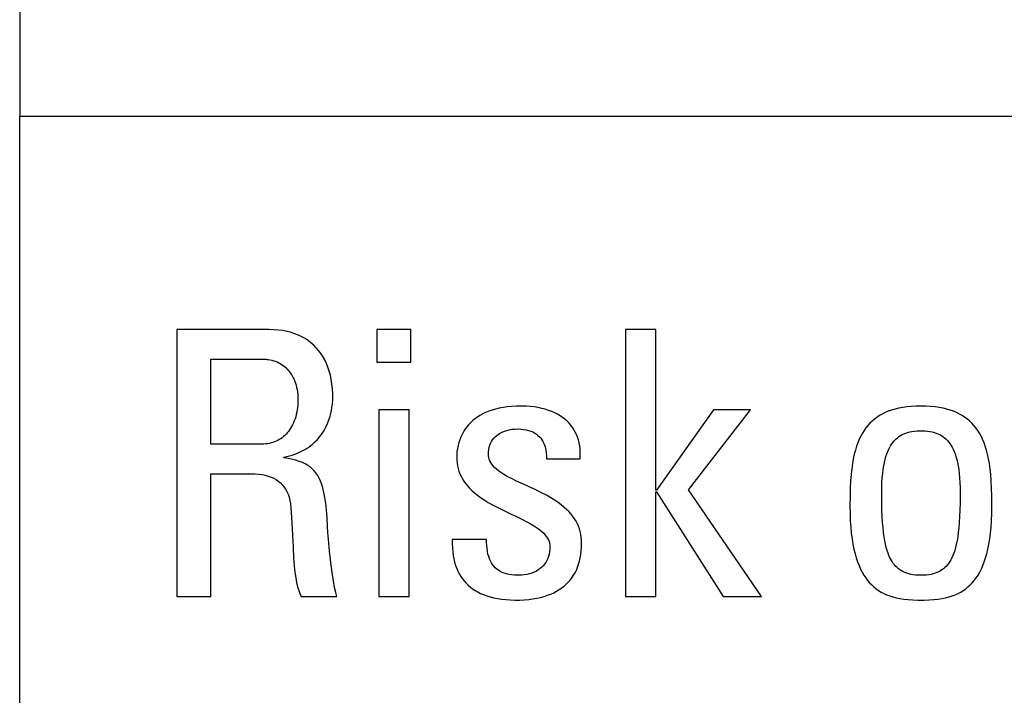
# Model space of a CAD drawing. Header units: millimetres. Extents: x -844 to -217, y -125 to 557.
# Tile 33 of 178: x -602.07 to -595.96, y 176.79 to 180.98. Entities that reach past the tile are written whole.
import ezdxf

# ---------------------------------------------------------------- set-up
doc = ezdxf.new("R2010")
doc.units = ezdxf.units.MM
doc.header["$LTSCALE"] = 23.1
doc.layers.add('R912005577_AM_0', color=7, linetype='CONTINUOUS')

msp = doc.modelspace()

# ---------------------------------------------------------------- linework, layer by layer
at = {"layer": 'R912005577_AM_0', "color": 7}
for p, q in [((-602.0654, 185.1625), (-602.0654, 180.3809)), ((-602.0654, 180.3809), (-550.0219, 180.3809)), ((-602.0654, 170.3017), (-602.0654, 180.3809)), ((-600.5206, 179.0569), (-601.0917, 179.0569)), ((-601.0917, 179.0569), (-601.0917, 177.4013)), ((-600.49, 179.0561), (-600.5206, 179.0569)), ((-600.461, 179.0539), (-600.49, 179.0561)), ((-600.4335, 179.0502), (-600.461, 179.0539)), ((-600.4073, 179.0451), (-600.4335, 179.0502)), ((-600.3947, 179.0421), (-600.4073, 179.0451)), ((-600.3824, 179.0387), (-600.3947, 179.0421)), ((-599.6388, 179.0569), (-599.8498, 179.0569)), ((-599.8498, 179.0569), (-599.8498, 178.8551)), ((-599.6388, 178.8551), (-599.6388, 179.0569)), ((-598.1201, 179.0569), (-598.3081, 179.0569)), ((-598.3081, 179.0569), (-598.3081, 177.4013)), ((-598.1201, 178.0594), (-598.1201, 179.0569)), ((-600.3589, 179.0311), (-600.3824, 179.0387)), ((-600.3366, 179.0222), (-600.3589, 179.0311)), ((-600.3155, 179.0122), (-600.3366, 179.0222)), ((-600.2955, 179.0009), (-600.3155, 179.0122)), ((-600.2767, 178.9885), (-600.2955, 179.0009)), ((-600.2589, 178.975), (-600.2767, 178.9885)), ((-600.2421, 178.9602), (-600.2589, 178.975)), ((-600.2264, 178.9444), (-600.2421, 178.9602)), ((-600.2117, 178.9273), (-600.2264, 178.9444)), ((-600.198, 178.909), (-600.2117, 178.9273)), ((-600.8807, 178.8735), (-600.562, 178.8735)), ((-600.8807, 178.3461), (-600.8807, 178.8735)), ((-600.562, 178.8735), (-600.5488, 178.8732)), ((-600.5488, 178.8732), (-600.5361, 178.8723)), ((-600.5361, 178.8723), (-600.5299, 178.8717)), ((-600.5299, 178.8717), (-600.5238, 178.8709)), ((-600.5238, 178.8709), (-600.512, 178.8689)), ((-600.512, 178.8689), (-600.5006, 178.8664)), ((-600.5006, 178.8664), (-600.4897, 178.8633)), ((-600.4897, 178.8633), (-600.4791, 178.8598)), ((-600.4791, 178.8598), (-600.469, 178.8558)), ((-600.1853, 178.8895), (-600.198, 178.909)), ((-600.1737, 178.8687), (-600.1853, 178.8895)), ((-600.1632, 178.8467), (-600.1737, 178.8687)), ((-600.469, 178.8558), (-600.4592, 178.8512)), ((-600.4592, 178.8512), (-600.4498, 178.8462)), ((-600.4498, 178.8462), (-600.4407, 178.8407)), ((-600.4407, 178.8407), (-600.432, 178.8347)), ((-600.432, 178.8347), (-600.4236, 178.8282)), ((-600.4236, 178.8282), (-600.4156, 178.8212)), ((-600.4156, 178.8212), (-600.4079, 178.8137)), ((-600.4079, 178.8137), (-600.4005, 178.8058)), ((-600.4005, 178.8058), (-600.3935, 178.7973)), ((-600.3935, 178.7973), (-600.3869, 178.7883)), ((-600.1538, 178.8234), (-600.1632, 178.8467)), ((-600.1455, 178.7989), (-600.1538, 178.8234)), ((-600.1385, 178.7731), (-600.1455, 178.7989)), ((-599.8498, 178.8551), (-599.6388, 178.8551)), ((-600.3869, 178.7883), (-600.3806, 178.7788)), ((-600.3806, 178.7788), (-600.3747, 178.7687)), ((-600.3747, 178.7687), (-600.3692, 178.7581)), ((-600.3692, 178.7581), (-600.364, 178.7471)), ((-600.364, 178.7471), (-600.3593, 178.7355)), ((-600.1328, 178.7461), (-600.1385, 178.7731)), ((-600.1285, 178.718), (-600.1328, 178.7461)), ((-600.3593, 178.7355), (-600.3551, 178.7234)), ((-600.3551, 178.7234), (-600.3513, 178.7108)), ((-600.3513, 178.7108), (-600.348, 178.6978)), ((-600.348, 178.6978), (-600.3452, 178.6843)), ((-600.3452, 178.6843), (-600.3429, 178.6705)), ((-600.1255, 178.6888), (-600.1285, 178.718)), ((-600.124, 178.6586), (-600.1255, 178.6888)), ((-600.3429, 178.6705), (-600.3412, 178.6563)), ((-600.3412, 178.6563), (-600.3401, 178.6419)), ((-600.3401, 178.6419), (-600.3395, 178.6274)), ((-600.3395, 178.6199), (-600.3398, 178.604)), ((-600.3395, 178.6274), (-600.3395, 178.6212)), ((-600.3395, 178.6212), (-600.3395, 178.6199)), ((-600.1261, 178.597), (-600.1242, 178.6247)), ((-600.1242, 178.6247), (-600.1239, 178.6442)), ((-600.1239, 178.6442), (-600.124, 178.6586)), ((-600.3444, 178.5581), (-600.347, 178.5435)), ((-600.3423, 178.573), (-600.3444, 178.5581)), ((-600.3408, 178.5884), (-600.3423, 178.573)), ((-600.3398, 178.604), (-600.3408, 178.5884)), ((-600.1341, 178.5444), (-600.1294, 178.5702)), ((-600.1294, 178.5702), (-600.1261, 178.597)), ((-599.6503, 178.5594), (-599.8383, 178.5594)), ((-599.8383, 178.5594), (-599.8383, 177.4013)), ((-599.6503, 177.4013), (-599.6503, 178.5594)), ((-599.1359, 178.557), (-599.1564, 178.5498)), ((-599.1142, 178.5635), (-599.1359, 178.557)), ((-599.0913, 178.569), (-599.1142, 178.5635)), ((-599.0671, 178.5737), (-599.0913, 178.569)), ((-599.0415, 178.5774), (-599.0671, 178.5737)), ((-599.0145, 178.5801), (-599.0415, 178.5774)), ((-598.9861, 178.5818), (-599.0145, 178.5801)), ((-598.9562, 178.5823), (-598.9861, 178.5818)), ((-598.9518, 178.5823), (-598.9562, 178.5823)), ((-598.9251, 178.5816), (-598.9518, 178.5823)), ((-598.8993, 178.5797), (-598.9251, 178.5816)), ((-598.8744, 178.5768), (-598.8993, 178.5797)), ((-598.8505, 178.5729), (-598.8744, 178.5768)), ((-598.8276, 178.568), (-598.8505, 178.5729)), ((-598.8059, 178.5623), (-598.8276, 178.568)), ((-598.7852, 178.5556), (-598.8059, 178.5623)), ((-598.7656, 178.5482), (-598.7852, 178.5556)), ((-597.7624, 178.5594), (-598.1155, 178.0594)), ((-597.9183, 178.0617), (-597.5331, 178.5594)), ((-597.5331, 178.5594), (-597.7624, 178.5594)), ((-596.6579, 178.5569), (-596.6782, 178.5496)), ((-596.6363, 178.5633), (-596.6579, 178.5569)), ((-596.6134, 178.5689), (-596.6363, 178.5633)), ((-596.5892, 178.5736), (-596.6134, 178.5689)), ((-596.5634, 178.5773), (-596.5892, 178.5736)), ((-596.536, 178.5801), (-596.5634, 178.5773)), ((-596.5069, 178.5817), (-596.536, 178.5801)), ((-596.476, 178.5823), (-596.5069, 178.5817)), ((-596.445, 178.5817), (-596.476, 178.5823)), ((-596.416, 178.5801), (-596.445, 178.5817)), ((-596.3886, 178.5773), (-596.416, 178.5801)), ((-596.3628, 178.5736), (-596.3886, 178.5773)), ((-596.3385, 178.5689), (-596.3628, 178.5736)), ((-596.3156, 178.5633), (-596.3385, 178.5689)), ((-596.2941, 178.5569), (-596.3156, 178.5633)), ((-596.2737, 178.5496), (-596.2941, 178.5569)), ((-600.3579, 178.5025), (-600.3625, 178.4898)), ((-600.3538, 178.5157), (-600.3579, 178.5025)), ((-600.3501, 178.5294), (-600.3538, 178.5157)), ((-600.347, 178.5435), (-600.3501, 178.5294)), ((-600.1565, 178.4731), (-600.1477, 178.4959)), ((-600.1477, 178.4959), (-600.1402, 178.5196)), ((-600.1402, 178.5196), (-600.1341, 178.5444)), ((-599.2423, 178.5022), (-599.2564, 178.4905)), ((-599.2271, 178.5132), (-599.2423, 178.5022)), ((-599.211, 178.5234), (-599.2271, 178.5132)), ((-599.1939, 178.533), (-599.211, 178.5234)), ((-599.1757, 178.5418), (-599.1939, 178.533)), ((-599.1564, 178.5498), (-599.1757, 178.5418)), ((-598.7471, 178.5399), (-598.7656, 178.5482)), ((-598.7297, 178.531), (-598.7471, 178.5399)), ((-598.7134, 178.5213), (-598.7297, 178.531)), ((-598.6982, 178.511), (-598.7134, 178.5213)), ((-598.684, 178.5), (-598.6982, 178.511)), ((-598.6708, 178.4884), (-598.684, 178.5)), ((-596.7641, 178.5008), (-596.7785, 178.4886)), ((-596.7488, 178.5122), (-596.7641, 178.5008)), ((-596.7327, 178.5227), (-596.7488, 178.5122)), ((-596.7156, 178.5325), (-596.7327, 178.5227)), ((-596.6974, 178.5415), (-596.7156, 178.5325)), ((-596.6782, 178.5496), (-596.6974, 178.5415)), ((-596.2545, 178.5415), (-596.2737, 178.5496)), ((-596.2364, 178.5325), (-596.2545, 178.5415)), ((-596.2193, 178.5227), (-596.2364, 178.5325)), ((-596.2031, 178.5122), (-596.2193, 178.5227)), ((-596.1879, 178.5008), (-596.2031, 178.5122)), ((-596.1735, 178.4886), (-596.1879, 178.5008)), ((-600.3915, 178.4345), (-600.3984, 178.4251)), ((-600.385, 178.4445), (-600.3915, 178.4345)), ((-600.3788, 178.455), (-600.385, 178.4445)), ((-600.3729, 178.4661), (-600.3788, 178.455)), ((-600.3675, 178.4777), (-600.3729, 178.4661)), ((-600.3625, 178.4898), (-600.3675, 178.4777)), ((-600.1901, 178.4113), (-600.1777, 178.4309)), ((-600.1777, 178.4309), (-600.1665, 178.4515)), ((-600.1665, 178.4515), (-600.1565, 178.4731)), ((-599.3038, 178.437), (-599.3133, 178.4219)), ((-599.2933, 178.4514), (-599.3038, 178.437)), ((-599.2819, 178.4651), (-599.2933, 178.4514)), ((-599.2696, 178.4782), (-599.2819, 178.4651)), ((-599.2564, 178.4905), (-599.2696, 178.4782)), ((-599.0592, 178.4267), (-599.045, 178.4314)), ((-599.045, 178.4314), (-599.0299, 178.4351)), ((-599.0299, 178.4351), (-599.0139, 178.4378)), ((-599.0139, 178.4378), (-598.9972, 178.4395)), ((-598.9972, 178.4395), (-598.9797, 178.4401)), ((-598.9797, 178.4401), (-598.9764, 178.4401)), ((-598.9764, 178.4401), (-598.9578, 178.4394)), ((-598.9578, 178.4394), (-598.9407, 178.4376)), ((-598.9407, 178.4376), (-598.9247, 178.4349)), ((-598.9247, 178.4349), (-598.9099, 178.4313)), ((-598.9099, 178.4313), (-598.8962, 178.4267)), ((-598.6586, 178.4761), (-598.6708, 178.4884)), ((-598.6474, 178.4633), (-598.6586, 178.4761)), ((-598.6372, 178.4498), (-598.6474, 178.4633)), ((-598.6279, 178.4356), (-598.6372, 178.4498)), ((-598.6196, 178.4208), (-598.6279, 178.4356)), ((-596.8283, 178.4306), (-596.839, 178.4135)), ((-596.8169, 178.4465), (-596.8283, 178.4306)), ((-596.8049, 178.4615), (-596.8169, 178.4465)), ((-596.792, 178.4755), (-596.8049, 178.4615)), ((-596.7785, 178.4886), (-596.792, 178.4755)), ((-596.1599, 178.4755), (-596.1735, 178.4886)), ((-596.1471, 178.4615), (-596.1599, 178.4755)), ((-596.135, 178.4465), (-596.1471, 178.4615)), ((-596.1236, 178.4306), (-596.135, 178.4465)), ((-596.1129, 178.4135), (-596.1236, 178.4306)), ((-600.4557, 178.3741), (-600.4651, 178.3689)), ((-600.4466, 178.3798), (-600.4557, 178.3741)), ((-600.4378, 178.386), (-600.4466, 178.3798)), ((-600.4293, 178.3928), (-600.4378, 178.386)), ((-600.4211, 178.4), (-600.4293, 178.3928)), ((-600.4133, 178.4078), (-600.4211, 178.4)), ((-600.4057, 178.4162), (-600.4133, 178.4078)), ((-600.3984, 178.4251), (-600.4057, 178.4162)), ((-600.2342, 178.3593), (-600.2184, 178.3756)), ((-600.2184, 178.3756), (-600.2037, 178.3929)), ((-600.2037, 178.3929), (-600.1901, 178.4113)), ((-599.3364, 178.3728), (-599.3422, 178.3553)), ((-599.3297, 178.3898), (-599.3364, 178.3728)), ((-599.322, 178.4062), (-599.3297, 178.3898)), ((-599.3133, 178.4219), (-599.322, 178.4062)), ((-599.1388, 178.3617), (-599.1322, 178.3722)), ((-599.1322, 178.3722), (-599.1246, 178.3821)), ((-599.1246, 178.3821), (-599.1161, 178.3913)), ((-599.1161, 178.3913), (-599.1066, 178.3999)), ((-599.1066, 178.3999), (-599.0962, 178.4077)), ((-599.0962, 178.4077), (-599.0848, 178.4148)), ((-599.0848, 178.4148), (-599.0725, 178.4212)), ((-599.0725, 178.4212), (-599.0592, 178.4267)), ((-598.8962, 178.4267), (-598.8836, 178.4214)), ((-598.8836, 178.4214), (-598.8719, 178.4152)), ((-598.8719, 178.4152), (-598.8612, 178.4083)), ((-598.8612, 178.4083), (-598.8513, 178.4005)), ((-598.8513, 178.4005), (-598.8422, 178.392)), ((-598.8422, 178.392), (-598.834, 178.3826)), ((-598.834, 178.3826), (-598.8266, 178.3724)), ((-598.8266, 178.3724), (-598.8199, 178.3613)), ((-598.6122, 178.4054), (-598.6196, 178.4208)), ((-598.6057, 178.3892), (-598.6122, 178.4054)), ((-598.6003, 178.3724), (-598.6057, 178.3892)), ((-598.5958, 178.3547), (-598.6003, 178.3724)), ((-596.8584, 178.3759), (-596.8672, 178.355)), ((-596.8491, 178.3953), (-596.8584, 178.3759)), ((-596.839, 178.4135), (-596.8491, 178.3953)), ((-596.643, 178.3654), (-596.6389, 178.3699)), ((-596.6389, 178.3699), (-596.6305, 178.3783)), ((-596.6305, 178.3783), (-596.6217, 178.386)), ((-596.6217, 178.386), (-596.6124, 178.393)), ((-596.6124, 178.393), (-596.6027, 178.3994)), ((-596.6027, 178.3994), (-596.5925, 178.4051)), ((-596.5925, 178.4051), (-596.5817, 178.4101)), ((-596.5817, 178.4101), (-596.5704, 178.4146)), ((-596.5704, 178.4146), (-596.5583, 178.4185)), ((-596.5583, 178.4185), (-596.5455, 178.4218)), ((-596.5455, 178.4218), (-596.5317, 178.4244)), ((-596.5317, 178.4244), (-596.517, 178.4265)), ((-596.517, 178.4265), (-596.5012, 178.4279)), ((-596.5012, 178.4279), (-596.484, 178.4285)), ((-596.484, 178.4285), (-596.476, 178.4286)), ((-596.476, 178.4286), (-596.4679, 178.4285)), ((-596.4679, 178.4285), (-596.4507, 178.4279)), ((-596.4507, 178.4279), (-596.4349, 178.4265)), ((-596.4349, 178.4265), (-596.4202, 178.4244)), ((-596.4202, 178.4244), (-596.4065, 178.4218)), ((-596.4065, 178.4218), (-596.3937, 178.4185)), ((-596.3937, 178.4185), (-596.3816, 178.4146)), ((-596.3816, 178.4146), (-596.3702, 178.4101)), ((-596.3702, 178.4101), (-596.3594, 178.4051)), ((-596.3594, 178.4051), (-596.3492, 178.3994)), ((-596.3492, 178.3994), (-596.3395, 178.393)), ((-596.3395, 178.393), (-596.3303, 178.386)), ((-596.3303, 178.386), (-596.3214, 178.3783)), ((-596.3214, 178.3783), (-596.313, 178.3699)), ((-596.313, 178.3699), (-596.3089, 178.3654)), ((-596.1029, 178.3953), (-596.1129, 178.4135)), ((-596.0935, 178.3759), (-596.1029, 178.3953)), ((-596.0848, 178.355), (-596.0935, 178.3759)), ((-600.5642, 178.3461), (-600.8807, 178.3461)), ((-600.5518, 178.3464), (-600.5642, 178.3461)), ((-600.5397, 178.3473), (-600.5518, 178.3464)), ((-600.5281, 178.3488), (-600.5397, 178.3473)), ((-600.5167, 178.3508), (-600.5281, 178.3488)), ((-600.5057, 178.3533), (-600.5167, 178.3508)), ((-600.4951, 178.3564), (-600.5057, 178.3533)), ((-600.4848, 178.3601), (-600.4951, 178.3564)), ((-600.4748, 178.3642), (-600.4848, 178.3601)), ((-600.4651, 178.3689), (-600.4748, 178.3642)), ((-600.3086, 178.3056), (-600.2883, 178.3173)), ((-600.2883, 178.3173), (-600.2692, 178.3302)), ((-600.2692, 178.3302), (-600.2512, 178.3442)), ((-600.2512, 178.3442), (-600.2342, 178.3593)), ((-599.3507, 178.3188), (-599.3533, 178.3001)), ((-599.347, 178.3372), (-599.3507, 178.3188)), ((-599.3422, 178.3553), (-599.347, 178.3372)), ((-599.1574, 178.2989), (-599.1557, 178.3128)), ((-599.1557, 178.3128), (-599.153, 178.3261)), ((-599.153, 178.3261), (-599.1493, 178.3386)), ((-599.1493, 178.3386), (-599.1445, 178.3505)), ((-599.1445, 178.3505), (-599.1388, 178.3617)), ((-598.8199, 178.3613), (-598.8141, 178.3493)), ((-598.8141, 178.3493), (-598.8092, 178.3364)), ((-598.8092, 178.3364), (-598.805, 178.3223)), ((-598.805, 178.3223), (-598.8018, 178.3072)), ((-598.5924, 178.3363), (-598.5958, 178.3547)), ((-598.5899, 178.3171), (-598.5924, 178.3363)), ((-598.5886, 178.2971), (-598.5899, 178.3171)), ((-596.8826, 178.3087), (-596.8894, 178.2829)), ((-596.8752, 178.3327), (-596.8826, 178.3087)), ((-596.8672, 178.355), (-596.8752, 178.3327)), ((-596.6817, 178.3009), (-596.6755, 178.3149)), ((-596.6755, 178.3149), (-596.6689, 178.3278)), ((-596.6689, 178.3278), (-596.662, 178.3397)), ((-596.662, 178.3397), (-596.6547, 178.3506)), ((-596.6547, 178.3506), (-596.647, 178.3607)), ((-596.647, 178.3607), (-596.643, 178.3654)), ((-596.3089, 178.3654), (-596.3049, 178.3607)), ((-596.3049, 178.3607), (-596.2973, 178.3506)), ((-596.2973, 178.3506), (-596.29, 178.3397)), ((-596.29, 178.3397), (-596.283, 178.3278)), ((-596.283, 178.3278), (-596.2764, 178.3149)), ((-596.2764, 178.3149), (-596.2702, 178.3009)), ((-596.0767, 178.3327), (-596.0848, 178.355)), ((-596.0693, 178.3087), (-596.0767, 178.3327)), ((-596.0626, 178.2829), (-596.0693, 178.3087)), ((-600.4266, 178.2658), (-600.4007, 178.2712)), ((-600.4266, 178.2612), (-600.4266, 178.2658)), ((-600.4105, 178.2586), (-600.4266, 178.2612)), ((-600.3798, 178.2525), (-600.4105, 178.2586)), ((-600.4007, 178.2712), (-600.376, 178.2779)), ((-600.3539, 178.2461), (-600.3798, 178.2525)), ((-600.376, 178.2779), (-600.3524, 178.2859)), ((-600.3524, 178.2859), (-600.33, 178.2951)), ((-600.33, 178.2951), (-600.3086, 178.3056)), ((-599.3548, 178.2813), (-599.3552, 178.2658)), ((-599.3552, 178.2658), (-599.3546, 178.2472)), ((-599.3533, 178.3001), (-599.3548, 178.2813)), ((-599.158, 178.2842), (-599.1574, 178.2989)), ((-599.1574, 178.2732), (-599.158, 178.2842)), ((-599.1557, 178.2626), (-599.1574, 178.2732)), ((-599.1529, 178.2523), (-599.1557, 178.2626)), ((-599.149, 178.2421), (-599.1529, 178.2523)), ((-598.8018, 178.3072), (-598.7995, 178.2909)), ((-598.7995, 178.2909), (-598.7982, 178.2733)), ((-598.7982, 178.2733), (-598.798, 178.2544)), ((-598.798, 178.2544), (-598.5894, 178.2544)), ((-598.5894, 178.2544), (-598.5884, 178.2762)), ((-598.5884, 178.2762), (-598.5886, 178.2971)), ((-596.8954, 178.2551), (-596.9007, 178.225)), ((-596.8894, 178.2829), (-596.8954, 178.2551)), ((-596.7026, 178.2319), (-596.698, 178.2513)), ((-596.698, 178.2513), (-596.693, 178.2692)), ((-596.693, 178.2692), (-596.6875, 178.2857)), ((-596.6875, 178.2857), (-596.6817, 178.3009)), ((-596.2702, 178.3009), (-596.2644, 178.2857)), ((-596.2644, 178.2857), (-596.259, 178.2692)), ((-596.259, 178.2692), (-596.254, 178.2513)), ((-596.254, 178.2513), (-596.2494, 178.2319)), ((-596.0566, 178.2551), (-596.0626, 178.2829)), ((-596.0512, 178.225), (-596.0566, 178.2551)), ((-600.3316, 178.2392), (-600.3539, 178.2461)), ((-600.312, 178.2316), (-600.3316, 178.2392)), ((-600.2946, 178.2233), (-600.312, 178.2316)), ((-600.2789, 178.2143), (-600.2946, 178.2233)), ((-600.2647, 178.2043), (-600.2789, 178.2143)), ((-600.2517, 178.1933), (-600.2647, 178.2043)), ((-600.2397, 178.1811), (-600.2517, 178.1933)), ((-599.3546, 178.2472), (-599.3529, 178.2292)), ((-599.3529, 178.2292), (-599.3501, 178.2118)), ((-599.3501, 178.2118), (-599.3463, 178.1948)), ((-599.3463, 178.1948), (-599.3414, 178.1784)), ((-599.1438, 178.2321), (-599.149, 178.2421)), ((-599.1374, 178.2221), (-599.1438, 178.2321)), ((-599.1296, 178.2121), (-599.1374, 178.2221)), ((-599.1203, 178.2019), (-599.1296, 178.2121)), ((-599.1093, 178.1916), (-599.1203, 178.2019)), ((-599.0962, 178.181), (-599.1093, 178.1916)), ((-596.9053, 178.1923), (-596.9091, 178.1566)), ((-596.9007, 178.225), (-596.9053, 178.1923)), ((-596.7133, 178.1636), (-596.7102, 178.1882)), ((-596.7102, 178.1882), (-596.7066, 178.2109)), ((-596.7066, 178.2109), (-596.7026, 178.2319)), ((-596.2494, 178.2319), (-596.2453, 178.2109)), ((-596.2453, 178.2109), (-596.2417, 178.1882)), ((-596.2417, 178.1882), (-596.2387, 178.1636)), ((-596.0467, 178.1923), (-596.0512, 178.225)), ((-596.0428, 178.1566), (-596.0467, 178.1923)), ((-600.8807, 178.1626), (-600.631, 178.1626)), ((-600.8807, 177.4013), (-600.8807, 178.1626)), ((-600.631, 178.1626), (-600.6066, 178.1621)), ((-600.6066, 178.1621), (-600.5837, 178.1603)), ((-600.5837, 178.1603), (-600.5623, 178.1574)), ((-600.5623, 178.1574), (-600.5422, 178.1533)), ((-600.5422, 178.1533), (-600.5235, 178.148)), ((-600.5235, 178.148), (-600.5061, 178.1417)), ((-600.5061, 178.1417), (-600.49, 178.1342)), ((-600.49, 178.1342), (-600.4751, 178.1257)), ((-600.4751, 178.1257), (-600.4614, 178.1162)), ((-600.2286, 178.1676), (-600.2397, 178.1811)), ((-600.2184, 178.1526), (-600.2286, 178.1676)), ((-600.209, 178.1358), (-600.2184, 178.1526)), ((-600.2002, 178.1171), (-600.209, 178.1358)), ((-599.3414, 178.1784), (-599.3354, 178.1624)), ((-599.3354, 178.1624), (-599.3283, 178.1467)), ((-599.3283, 178.1467), (-599.3201, 178.1314)), ((-599.3201, 178.1314), (-599.3108, 178.1163)), ((-599.0809, 178.17), (-599.0962, 178.181)), ((-599.0628, 178.1584), (-599.0809, 178.17)), ((-599.0414, 178.1461), (-599.0628, 178.1584)), ((-599.0157, 178.1325), (-599.0414, 178.1461)), ((-598.9836, 178.1168), (-599.0157, 178.1325)), ((-596.9091, 178.1566), (-596.9122, 178.1173)), ((-596.7176, 178.1081), (-596.7157, 178.1369)), ((-596.7157, 178.1369), (-596.7133, 178.1636)), ((-596.2387, 178.1636), (-596.2362, 178.1369)), ((-596.2362, 178.1369), (-596.2344, 178.1081)), ((-596.0398, 178.1173), (-596.0428, 178.1566)), ((-600.4614, 178.1162), (-600.4487, 178.1056)), ((-600.4487, 178.1056), (-600.4372, 178.0939)), ((-600.4372, 178.0939), (-600.4266, 178.081)), ((-600.4266, 178.081), (-600.4171, 178.0669)), ((-600.4171, 178.0669), (-600.4086, 178.0516)), ((-600.1922, 178.096), (-600.2002, 178.1171)), ((-600.1848, 178.0722), (-600.1922, 178.096)), ((-600.1781, 178.0451), (-600.1848, 178.0722)), ((-599.3108, 178.1163), (-599.3003, 178.1014)), ((-599.3003, 178.1014), (-599.2885, 178.0867)), ((-599.2885, 178.0867), (-599.2753, 178.0722)), ((-599.2753, 178.0722), (-599.2607, 178.0577)), ((-598.9401, 178.0966), (-598.9836, 178.1168)), ((-598.91, 178.0828), (-598.9401, 178.0966)), ((-598.8652, 178.0619), (-598.91, 178.0828)), ((-596.9144, 178.0735), (-596.9158, 178.0239)), ((-596.9122, 178.1173), (-596.9144, 178.0735)), ((-596.7191, 178.0434), (-596.7187, 178.077)), ((-596.7187, 178.077), (-596.7176, 178.1081)), ((-596.2344, 178.1081), (-596.2333, 178.077)), ((-596.2333, 178.077), (-596.2329, 178.0434)), ((-596.0376, 178.0735), (-596.0398, 178.1173)), ((-596.0362, 178.0239), (-596.0376, 178.0735)), ((-600.4086, 178.0516), (-600.4012, 178.0348)), ((-600.4012, 178.0348), (-600.3948, 178.0166)), ((-600.3948, 178.0166), (-600.3896, 177.9967)), ((-600.172, 178.0142), (-600.1781, 178.0451)), ((-600.1668, 177.9787), (-600.172, 178.0142)), ((-599.2607, 178.0577), (-599.2445, 178.0433)), ((-599.2445, 178.0433), (-599.2265, 178.0288)), ((-599.2265, 178.0288), (-599.2066, 178.0142)), ((-599.2066, 178.0142), (-599.1846, 177.9995)), ((-598.8295, 178.0445), (-598.8652, 178.0619)), ((-598.7991, 178.0285), (-598.8295, 178.0445)), ((-598.7722, 178.0133), (-598.7991, 178.0285)), ((-598.7483, 177.9986), (-598.7722, 178.0133)), ((-598.1155, 178.0594), (-598.1201, 178.0594)), ((-598.1201, 178.0503), (-598.1155, 178.0503)), ((-598.1201, 177.4013), (-598.1201, 178.0503)), ((-598.1155, 178.0503), (-597.7028, 177.4013)), ((-597.4643, 177.4013), (-597.9183, 178.0617)), ((-596.9158, 178.0239), (-596.9163, 177.9659)), ((-596.7191, 178.0363), (-596.7191, 178.0434)), ((-596.7186, 177.9835), (-596.7191, 178.0363)), ((-596.2329, 178.0363), (-596.2333, 177.9835)), ((-596.2329, 178.0434), (-596.2329, 178.0363)), ((-596.0357, 177.9659), (-596.0362, 178.0239)), ((-600.3896, 177.9967), (-600.3857, 177.9751)), ((-600.3857, 177.9751), (-600.3831, 177.9517)), ((-600.3831, 177.9517), (-600.3788, 177.8916)), ((-600.1623, 177.9378), (-600.1668, 177.9787)), ((-599.1846, 177.9995), (-599.16, 177.9843)), ((-599.16, 177.9843), (-599.1323, 177.9686)), ((-599.1323, 177.9686), (-599.1006, 177.9519)), ((-599.1006, 177.9519), (-599.063, 177.9332)), ((-598.7268, 177.9842), (-598.7483, 177.9986)), ((-598.7073, 177.9699), (-598.7268, 177.9842)), ((-598.6897, 177.9556), (-598.7073, 177.9699)), ((-598.6738, 177.9413), (-598.6897, 177.9556)), ((-596.9163, 177.9659), (-596.9163, 177.9631)), ((-596.9163, 177.9631), (-596.9157, 177.9162)), ((-596.7175, 177.9371), (-596.7186, 177.9835)), ((-596.2333, 177.9835), (-596.2344, 177.9371)), ((-596.0362, 177.9162), (-596.0357, 177.9631)), ((-596.0357, 177.9631), (-596.0357, 177.9659)), ((-600.3788, 177.8916), (-600.375, 177.8197)), ((-600.1587, 177.8903), (-600.1623, 177.9378)), ((-600.1561, 177.8347), (-600.1587, 177.8903)), ((-599.063, 177.9332), (-599.0138, 177.9098)), ((-599.0138, 177.9098), (-598.9932, 177.9001)), ((-598.9932, 177.9001), (-598.951, 177.8798)), ((-598.6594, 177.927), (-598.6738, 177.9413)), ((-598.6464, 177.9125), (-598.6594, 177.927)), ((-598.6347, 177.8978), (-598.6464, 177.9125)), ((-598.6243, 177.8829), (-598.6347, 177.8978)), ((-598.615, 177.8678), (-598.6243, 177.8829)), ((-596.9157, 177.9162), (-596.914, 177.8724)), ((-596.7158, 177.896), (-596.7175, 177.9371)), ((-596.7136, 177.8594), (-596.7158, 177.896)), ((-596.2361, 177.8961), (-596.2384, 177.8595)), ((-596.2344, 177.9371), (-596.2361, 177.8961)), ((-596.0379, 177.8724), (-596.0362, 177.9162)), ((-600.1541, 177.7968), (-600.1561, 177.8347)), ((-598.951, 177.8798), (-598.9194, 177.8638)), ((-598.9194, 177.8638), (-598.8939, 177.8499)), ((-598.8939, 177.8499), (-598.8726, 177.8372)), ((-598.8726, 177.8372), (-598.8546, 177.8253)), ((-598.8546, 177.8253), (-598.8392, 177.814)), ((-598.6069, 177.8524), (-598.615, 177.8678)), ((-598.5999, 177.8366), (-598.6069, 177.8524)), ((-598.5939, 177.8204), (-598.5999, 177.8366)), ((-598.5891, 177.8037), (-598.5939, 177.8204)), ((-596.914, 177.8724), (-596.9113, 177.8316)), ((-596.9113, 177.8316), (-596.9077, 177.7936)), ((-596.7108, 177.8266), (-596.7136, 177.8594)), ((-596.7076, 177.7971), (-596.7108, 177.8266)), ((-596.2411, 177.8267), (-596.2444, 177.7971)), ((-596.2384, 177.8595), (-596.2411, 177.8267)), ((-596.0443, 177.7936), (-596.0406, 177.8316)), ((-596.0406, 177.8316), (-596.0379, 177.8724)), ((-600.375, 177.8197), (-600.3701, 177.7039)), ((-600.151, 177.7554), (-600.1541, 177.7968)), ((-598.8392, 177.814), (-598.8262, 177.8031)), ((-598.8262, 177.8031), (-598.8151, 177.7925)), ((-598.8151, 177.7925), (-598.8058, 177.7821)), ((-598.8058, 177.7821), (-598.798, 177.7718)), ((-598.798, 177.7718), (-598.7915, 177.7616)), ((-598.7915, 177.7616), (-598.7864, 177.7514)), ((-598.5852, 177.7866), (-598.5891, 177.8037)), ((-598.5824, 177.7689), (-598.5852, 177.7866)), ((-598.5807, 177.7505), (-598.5824, 177.7689)), ((-596.9077, 177.7936), (-596.9032, 177.7583)), ((-596.7039, 177.7704), (-596.7076, 177.7971)), ((-596.6999, 177.7463), (-596.7039, 177.7704)), ((-596.248, 177.7705), (-596.2521, 177.7463)), ((-596.2444, 177.7971), (-596.248, 177.7705)), ((-596.0488, 177.7583), (-596.0443, 177.7936)), ((-600.3701, 177.7039), (-600.3667, 177.6409)), ((-600.1443, 177.6826), (-600.151, 177.7554)), ((-599.3828, 177.7545), (-599.3829, 177.7276)), ((-599.3829, 177.7276), (-599.3819, 177.7021)), ((-599.1695, 177.7545), (-599.3828, 177.7545)), ((-599.3819, 177.7021), (-599.3799, 177.678)), ((-599.1693, 177.7371), (-599.1695, 177.7545)), ((-599.1685, 177.7165), (-599.1693, 177.7371)), ((-599.1669, 177.6975), (-599.1685, 177.7165)), ((-598.7864, 177.7514), (-598.7825, 177.741)), ((-598.7825, 177.741), (-598.7796, 177.7305)), ((-598.7796, 177.7305), (-598.7779, 177.7197)), ((-598.7779, 177.7197), (-598.7774, 177.7086)), ((-598.7774, 177.7086), (-598.7779, 177.6923)), ((-598.5824, 177.6834), (-598.5807, 177.7068)), ((-598.5802, 177.7315), (-598.5807, 177.7505)), ((-598.5807, 177.7068), (-598.5802, 177.7315)), ((-596.9032, 177.7583), (-596.8978, 177.7253)), ((-596.8978, 177.7253), (-596.8916, 177.6947)), ((-596.6954, 177.7244), (-596.6999, 177.7463)), ((-596.6906, 177.7045), (-596.6954, 177.7244)), ((-596.6854, 177.6863), (-596.6906, 177.7045)), ((-596.2614, 177.7045), (-596.2665, 177.6864)), ((-596.2565, 177.7244), (-596.2614, 177.7045)), ((-596.2521, 177.7463), (-596.2565, 177.7244)), ((-596.0603, 177.6948), (-596.0542, 177.7254)), ((-596.0542, 177.7254), (-596.0488, 177.7583)), ((-600.3667, 177.6409), (-600.363, 177.5918)), ((-600.1364, 177.6119), (-600.1443, 177.6826)), ((-599.3799, 177.678), (-599.3768, 177.6551)), ((-599.3768, 177.6551), (-599.3727, 177.6334)), ((-599.1643, 177.6799), (-599.1669, 177.6975)), ((-599.161, 177.6637), (-599.1643, 177.6799)), ((-599.1568, 177.6486), (-599.161, 177.6637)), ((-599.1519, 177.6346), (-599.1568, 177.6486)), ((-598.7882, 177.642), (-598.7907, 177.6356)), ((-598.786, 177.6486), (-598.7882, 177.642)), ((-598.7823, 177.6624), (-598.786, 177.6486)), ((-598.7796, 177.6769), (-598.7823, 177.6624)), ((-598.7779, 177.6923), (-598.7796, 177.6769)), ((-598.5935, 177.6195), (-598.5888, 177.6397)), ((-598.5888, 177.6397), (-598.5851, 177.661)), ((-598.5851, 177.661), (-598.5824, 177.6834)), ((-596.8916, 177.6947), (-596.8848, 177.6663)), ((-596.8848, 177.6663), (-596.8772, 177.6398)), ((-596.8772, 177.6398), (-596.869, 177.6152)), ((-596.6799, 177.6698), (-596.6854, 177.6863)), ((-596.6741, 177.6547), (-596.6799, 177.6698)), ((-596.668, 177.6409), (-596.6741, 177.6547)), ((-596.6615, 177.6283), (-596.668, 177.6409)), ((-596.284, 177.641), (-596.2905, 177.6283)), ((-596.2779, 177.6548), (-596.284, 177.641)), ((-596.272, 177.6699), (-596.2779, 177.6548)), ((-596.2665, 177.6864), (-596.272, 177.6699)), ((-596.083, 177.6153), (-596.0748, 177.6398)), ((-596.0748, 177.6398), (-596.0672, 177.6663)), ((-596.0672, 177.6663), (-596.0603, 177.6948)), ((-600.363, 177.5918), (-600.3586, 177.5512)), ((-600.1282, 177.5497), (-600.1364, 177.6119)), ((-599.3727, 177.6334), (-599.3678, 177.6129)), ((-599.3678, 177.6129), (-599.3619, 177.5935)), ((-599.3619, 177.5935), (-599.3552, 177.5751)), ((-599.1462, 177.6217), (-599.1519, 177.6346)), ((-599.1398, 177.6097), (-599.1462, 177.6217)), ((-599.1326, 177.5988), (-599.1398, 177.6097)), ((-599.1247, 177.5886), (-599.1326, 177.5988)), ((-599.116, 177.5794), (-599.1247, 177.5886)), ((-599.1066, 177.5709), (-599.116, 177.5794)), ((-598.8278, 177.582), (-598.8379, 177.5733)), ((-598.8185, 177.5913), (-598.8278, 177.582)), ((-598.8102, 177.6013), (-598.8185, 177.5913)), ((-598.8028, 177.612), (-598.8102, 177.6013)), ((-598.7963, 177.6235), (-598.8028, 177.612)), ((-598.7907, 177.6356), (-598.7963, 177.6235)), ((-598.6131, 177.5644), (-598.6056, 177.5819)), ((-598.6056, 177.5819), (-598.5991, 177.6002)), ((-598.5991, 177.6002), (-598.5935, 177.6195)), ((-596.869, 177.6152), (-596.8601, 177.5924)), ((-596.8601, 177.5924), (-596.8506, 177.5711)), ((-596.6547, 177.6168), (-596.6615, 177.6283)), ((-596.6475, 177.6062), (-596.6547, 177.6168)), ((-596.6401, 177.5965), (-596.6475, 177.6062)), ((-596.6322, 177.5876), (-596.6401, 177.5965)), ((-596.6239, 177.5795), (-596.6322, 177.5876)), ((-596.6152, 177.5721), (-596.6239, 177.5795)), ((-596.328, 177.5795), (-596.3367, 177.5721)), ((-596.3198, 177.5876), (-596.328, 177.5795)), ((-596.3119, 177.5965), (-596.3198, 177.5876)), ((-596.3044, 177.6062), (-596.3119, 177.5965)), ((-596.2973, 177.6168), (-596.3044, 177.6062)), ((-596.2905, 177.6283), (-596.2973, 177.6168)), ((-596.1013, 177.5712), (-596.0918, 177.5924)), ((-596.0918, 177.5924), (-596.083, 177.6153)), ((-600.3586, 177.5512), (-600.3536, 177.5168)), ((-600.3536, 177.5168), (-600.3479, 177.487)), ((-600.1201, 177.4979), (-600.1282, 177.5497)), ((-599.3552, 177.5751), (-599.3476, 177.5577)), ((-599.3476, 177.5577), (-599.3392, 177.5411)), ((-599.3392, 177.5411), (-599.3299, 177.5255)), ((-599.3299, 177.5255), (-599.3198, 177.5107)), ((-599.0964, 177.5632), (-599.1066, 177.5709)), ((-599.0852, 177.5564), (-599.0964, 177.5632)), ((-599.0732, 177.5503), (-599.0852, 177.5564)), ((-599.0601, 177.545), (-599.0732, 177.5503)), ((-599.0459, 177.5405), (-599.0601, 177.545)), ((-599.0384, 177.5386), (-599.0459, 177.5405)), ((-599.0306, 177.5369), (-599.0384, 177.5386)), ((-599.014, 177.5343), (-599.0306, 177.5369)), ((-598.9962, 177.5327), (-599.014, 177.5343)), ((-598.9769, 177.5321), (-598.9962, 177.5327)), ((-598.9729, 177.5321), (-598.9769, 177.5321)), ((-598.9541, 177.5329), (-598.9729, 177.5321)), ((-598.9362, 177.5348), (-598.9541, 177.5329)), ((-598.9192, 177.5377), (-598.9362, 177.5348)), ((-598.9032, 177.5415), (-598.9192, 177.5377)), ((-598.8882, 177.5463), (-598.9032, 177.5415)), ((-598.8742, 177.5519), (-598.8882, 177.5463)), ((-598.8611, 177.5583), (-598.8742, 177.5519)), ((-598.849, 177.5654), (-598.8611, 177.5583)), ((-598.8379, 177.5733), (-598.849, 177.5654)), ((-598.6514, 177.5029), (-598.6406, 177.5171)), ((-598.6406, 177.5171), (-598.6305, 177.5321)), ((-598.6305, 177.5321), (-598.6214, 177.5478)), ((-598.6214, 177.5478), (-598.6131, 177.5644)), ((-596.8506, 177.5711), (-596.8406, 177.5514)), ((-596.8406, 177.5514), (-596.8299, 177.5331)), ((-596.8299, 177.5331), (-596.8187, 177.5161)), ((-596.8187, 177.5161), (-596.8069, 177.5004)), ((-596.6061, 177.5653), (-596.6152, 177.5721)), ((-596.5964, 177.5592), (-596.6061, 177.5653)), ((-596.5862, 177.5538), (-596.5964, 177.5592)), ((-596.5754, 177.5489), (-596.5862, 177.5538)), ((-596.5639, 177.5446), (-596.5754, 177.5489)), ((-596.5517, 177.5409), (-596.5639, 177.5446)), ((-596.5387, 177.5379), (-596.5517, 177.5409)), ((-596.5247, 177.5354), (-596.5387, 177.5379)), ((-596.5097, 177.5336), (-596.5247, 177.5354)), ((-596.4935, 177.5325), (-596.5097, 177.5336)), ((-596.476, 177.5321), (-596.4935, 177.5325)), ((-596.4585, 177.5325), (-596.476, 177.5321)), ((-596.4423, 177.5336), (-596.4585, 177.5325)), ((-596.4273, 177.5354), (-596.4423, 177.5336)), ((-596.4133, 177.5379), (-596.4273, 177.5354)), ((-596.4003, 177.5409), (-596.4133, 177.5379)), ((-596.388, 177.5446), (-596.4003, 177.5409)), ((-596.3766, 177.5489), (-596.388, 177.5446)), ((-596.3658, 177.5538), (-596.3766, 177.5489)), ((-596.3556, 177.5592), (-596.3658, 177.5538)), ((-596.3459, 177.5653), (-596.3556, 177.5592)), ((-596.3367, 177.5721), (-596.3459, 177.5653)), ((-596.1451, 177.5004), (-596.1332, 177.5162)), ((-596.1332, 177.5162), (-596.122, 177.5332)), ((-596.122, 177.5332), (-596.1114, 177.5515)), ((-596.1114, 177.5515), (-596.1013, 177.5712)), ((-600.3479, 177.487), (-600.3416, 177.4612)), ((-600.3416, 177.4612), (-600.3346, 177.4386)), ((-600.1124, 177.4567), (-600.1201, 177.4979)), ((-600.1053, 177.4249), (-600.1124, 177.4567)), ((-599.3198, 177.5107), (-599.3089, 177.4968)), ((-599.3089, 177.4968), (-599.2971, 177.4836)), ((-599.2971, 177.4836), (-599.2845, 177.4712)), ((-599.2845, 177.4712), (-599.271, 177.4595)), ((-599.271, 177.4595), (-599.2566, 177.4486)), ((-598.7194, 177.443), (-598.7039, 177.4535)), ((-598.7039, 177.4535), (-598.6894, 177.4648)), ((-598.6894, 177.4648), (-598.6759, 177.4768)), ((-598.6759, 177.4768), (-598.6632, 177.4895)), ((-598.6632, 177.4895), (-598.6514, 177.5029)), ((-596.8069, 177.5004), (-596.7945, 177.4858)), ((-596.7945, 177.4858), (-596.7815, 177.4724)), ((-596.7815, 177.4724), (-596.7679, 177.46)), ((-596.7679, 177.46), (-596.7536, 177.4485)), ((-596.1984, 177.4485), (-596.1841, 177.46)), ((-596.1841, 177.46), (-596.1705, 177.4724)), ((-596.1705, 177.4724), (-596.1575, 177.4858)), ((-596.1575, 177.4858), (-596.1451, 177.5004)), ((-601.0917, 177.4013), (-600.8807, 177.4013)), ((-600.3346, 177.4386), (-600.327, 177.4187)), ((-600.327, 177.4187), (-600.3189, 177.4013)), ((-600.3189, 177.4013), (-600.0988, 177.4013)), ((-600.0988, 177.4013), (-600.1053, 177.4249)), ((-599.8383, 177.4013), (-599.6503, 177.4013)), ((-599.2566, 177.4486), (-599.2412, 177.4384)), ((-599.2412, 177.4384), (-599.2248, 177.429)), ((-599.2248, 177.429), (-599.2073, 177.4202)), ((-599.2073, 177.4202), (-599.1888, 177.4122)), ((-599.1888, 177.4122), (-599.1691, 177.405)), ((-599.1691, 177.405), (-599.1481, 177.3985)), ((-599.1481, 177.3985), (-599.1259, 177.3929)), ((-599.1259, 177.3929), (-599.1023, 177.3881)), ((-598.8581, 177.3898), (-598.8347, 177.395)), ((-598.8347, 177.395), (-598.8127, 177.401)), ((-598.8127, 177.401), (-598.7918, 177.4079)), ((-598.7918, 177.4079), (-598.772, 177.4155)), ((-598.772, 177.4155), (-598.7534, 177.4239)), ((-598.7534, 177.4239), (-598.7359, 177.4331)), ((-598.7359, 177.4331), (-598.7194, 177.443)), ((-598.3081, 177.4013), (-598.1201, 177.4013)), ((-597.7028, 177.4013), (-597.4643, 177.4013)), ((-596.7536, 177.4485), (-596.7386, 177.438)), ((-596.7386, 177.438), (-596.7228, 177.4284)), ((-596.7228, 177.4284), (-596.7061, 177.4197)), ((-596.7061, 177.4197), (-596.6886, 177.4118)), ((-596.6886, 177.4118), (-596.6699, 177.4047)), ((-596.6699, 177.4047), (-596.6501, 177.3984)), ((-596.6501, 177.3984), (-596.629, 177.393)), ((-596.629, 177.393), (-596.6065, 177.3883)), ((-596.3455, 177.3883), (-596.3229, 177.393)), ((-596.3229, 177.393), (-596.3018, 177.3984)), ((-596.3018, 177.3984), (-596.282, 177.4047)), ((-596.282, 177.4047), (-596.2634, 177.4118)), ((-596.2634, 177.4118), (-596.2458, 177.4197)), ((-596.2458, 177.4197), (-596.2292, 177.4284)), ((-596.2292, 177.4284), (-596.2134, 177.438)), ((-596.2134, 177.438), (-596.1984, 177.4485)), ((-599.1023, 177.3881), (-599.0773, 177.3842)), ((-599.0773, 177.3842), (-599.0508, 177.3813)), ((-599.0508, 177.3813), (-599.0228, 177.3794)), ((-599.0228, 177.3794), (-598.9931, 177.3785)), ((-598.9931, 177.3785), (-598.9838, 177.3784)), ((-598.9838, 177.3784), (-598.9643, 177.3787)), ((-598.9643, 177.3787), (-598.9358, 177.3799)), ((-598.9358, 177.3799), (-598.9086, 177.3823)), ((-598.9086, 177.3823), (-598.8827, 177.3856)), ((-598.8827, 177.3856), (-598.8581, 177.3898)), ((-596.6065, 177.3883), (-596.5821, 177.3846)), ((-596.5821, 177.3846), (-596.5558, 177.3816)), ((-596.5558, 177.3816), (-596.527, 177.3796)), ((-596.527, 177.3796), (-596.4952, 177.3786)), ((-596.4952, 177.3786), (-596.476, 177.3784)), ((-596.476, 177.3784), (-596.4567, 177.3786)), ((-596.4567, 177.3786), (-596.4249, 177.3796)), ((-596.4249, 177.3796), (-596.3961, 177.3816)), ((-596.3961, 177.3816), (-596.3698, 177.3846)), ((-596.3698, 177.3846), (-596.3455, 177.3883))]:
    msp.add_line(p, q, dxfattribs=at)

doc.saveas('drawing.dxf')
